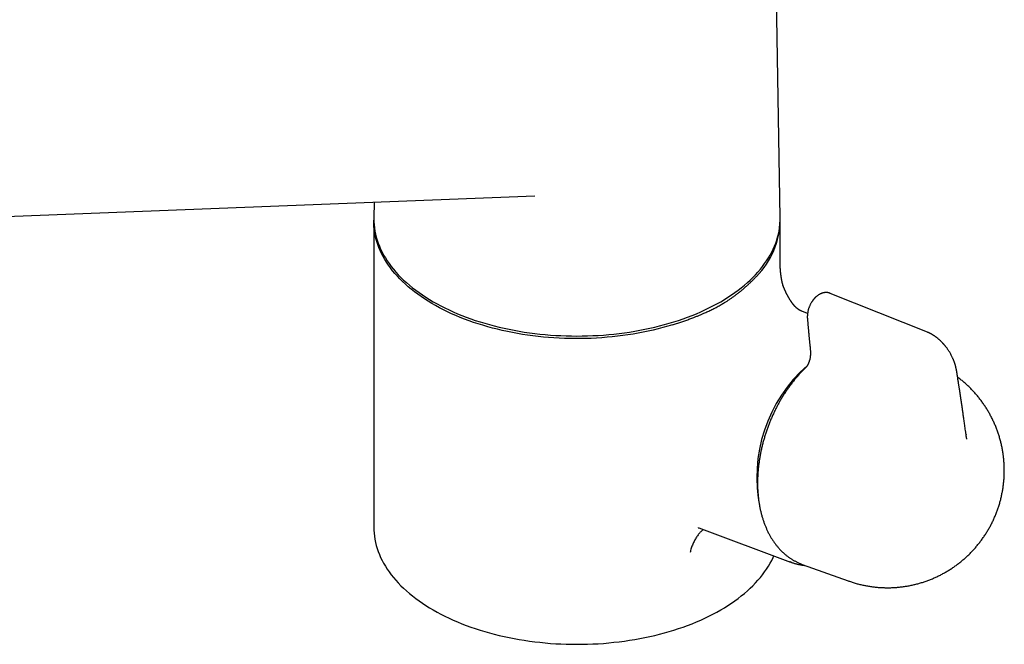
# Model space of a CAD drawing. Header units: millimetres. Extents: x 8 to 820, y 12 to 521.
# Tile 8 of 28: x 676 to 799, y 136 to 215. Entities that reach past the tile are written whole.
import ezdxf

# ---------------------------------------------------------------- set-up
doc = ezdxf.new("R2010")
doc.units = ezdxf.units.MM

msp = doc.modelspace()

# ---------------------------------------------------------------- linework, layer by layer
at = {"color": 7, "linetype": 'Continuous', "lineweight": 30}
for p, q in [((771.22, 189.73), (770.24, 251.26)), ((671.89, 189.8), (740.44, 192.46)), ((720.26, 191.68), (720.23, 189.73)), ((740.44, 192.47), (740.45, 192.47)), ((720.22, 189.27), (720.22, 150.89)), ((771.22, 184.07), (771.22, 189.27)), ((771.22, 184.08), (771.22, 184.07)), ((771.58, 181.23), (771.57, 181.25)), ((789.72, 175.34), (777.52, 180.23)), ((773.07, 178.61), (773.07, 178.61)), ((774.66, 177.72), (773.95, 177.98)), ((773.95, 177.98), (773.95, 177.98)), ((794.55, 162.5), (794.55, 162.48)), ((761.02, 150.79), (772.51, 146.5)), ((761.02, 150.79), (761.04, 150.78)), ((773.91, 146.24), (774, 146.21)), ((774, 146.21), (779.75, 144.14))]:
    msp.add_line(p, q, dxfattribs=at)
at = {"color": 7, "linetype": 'Continuous', "lineweight": 30, "flags": 128}
for points in [[(720.23, 189.73), (720.22, 189.59), (720.23, 189.21), (720.26, 188.82), (720.3, 188.44), (720.36, 188.05), (720.44, 187.67), (720.54, 187.29), (720.65, 186.91), (720.78, 186.53), (720.93, 186.16), (721.09, 185.78), (721.27, 185.41), (721.47, 185.04), (721.69, 184.68), (721.92, 184.32), (722.17, 183.96), (722.43, 183.61), (722.71, 183.26), (723, 182.91), (723.31, 182.57), (723.64, 182.23), (723.98, 181.9), (724.34, 181.58), (724.71, 181.26), (725.09, 180.94), (725.49, 180.63), (725.91, 180.33), (726.33, 180.03), (726.77, 179.74), (727.23, 179.46), (727.69, 179.18), (728.17, 178.92), (728.66, 178.65), (729.16, 178.4), (729.68, 178.15), (730.2, 177.91), (730.74, 177.68), (731.28, 177.46), (731.84, 177.25), (732.4, 177.04), (732.97, 176.84), (733.56, 176.66), (734.15, 176.48), (734.75, 176.31), (735.35, 176.15), (735.97, 175.99), (736.59, 175.85), (737.21, 175.72), (737.84, 175.59), (738.48, 175.48), (739.12, 175.37), (739.77, 175.28), (740.42, 175.19), (741.08, 175.12), (741.73, 175.05), (742.4, 175), (743.06, 174.95), (743.72, 174.92), (744.39, 174.89), (745.06, 174.88), (745.72, 174.87), (746.39, 174.88), (747.06, 174.89), (747.72, 174.92), (748.39, 174.95), (749.05, 175), (749.71, 175.05), (750.37, 175.12), (751.03, 175.19), (751.68, 175.28), (752.32, 175.37), (752.97, 175.48), (753.6, 175.59), (754.24, 175.72), (754.86, 175.85), (755.48, 175.99), (756.1, 176.15), (756.7, 176.31), (757.3, 176.48), (757.89, 176.66), (758.47, 176.84), (759.05, 177.04), (759.61, 177.25), (760.17, 177.46), (760.71, 177.68), (761.25, 177.91), (761.77, 178.15), (762.28, 178.4), (762.79, 178.65), (763.28, 178.92), (763.76, 179.18), (764.22, 179.46), (764.67, 179.74), (765.11, 180.03), (765.54, 180.33), (765.95, 180.63), (766.35, 180.94), (766.74, 181.26), (767.11, 181.58), (767.47, 181.9), (767.81, 182.23), (768.13, 182.57), (768.44, 182.91), (768.74, 183.26), (769.02, 183.61), (769.28, 183.96), (769.53, 184.32), (769.76, 184.68), (769.98, 185.04), (770.17, 185.41), (770.36, 185.78), (770.52, 186.16), (770.67, 186.53), (770.8, 186.91), (770.91, 187.29), (771.01, 187.67), (771.08, 188.05), (771.15, 188.44), (771.19, 188.82), (771.22, 189.21), (771.22, 189.59), (771.22, 189.73)], [(757.71, 176.27), (757.12, 176.1), (756.51, 175.93), (755.9, 175.77), (755.29, 175.62), (754.67, 175.48), (754.04, 175.35), (753.4, 175.23), (752.76, 175.12), (752.12, 175.02), (751.47, 174.92), (750.81, 174.84), (750.16, 174.77), (749.5, 174.71), (748.83, 174.66), (748.17, 174.61), (747.5, 174.58), (746.84, 174.56), (746.17, 174.55), (745.5, 174.55), (744.83, 174.56), (744.16, 174.57), (743.5, 174.6), (742.83, 174.64), (742.17, 174.69), (741.51, 174.75), (740.85, 174.82), (740.19, 174.9), (739.54, 174.99), (738.9, 175.08), (738.25, 175.19), (737.62, 175.31), (736.99, 175.44), (736.36, 175.57), (735.74, 175.72), (735.13, 175.88), (734.53, 176.04), (733.93, 176.22), (733.34, 176.4), (732.76, 176.59), (732.19, 176.79), (731.63, 177), (731.07, 177.22), (730.53, 177.44), (730, 177.68), (729.48, 177.92), (728.97, 178.17), (728.47, 178.43), (727.99, 178.69), (727.51, 178.96), (727.05, 179.24), (726.6, 179.53), (726.17, 179.82), (725.74, 180.12), (725.33, 180.43), (724.94, 180.74), (724.56, 181.06), (724.19, 181.38), (723.84, 181.71), (723.51, 182.04), (723.19, 182.38), (722.88, 182.72), (722.59, 183.07), (722.32, 183.42), (722.06, 183.78), (721.82, 184.14), (721.6, 184.5), (721.39, 184.87), (721.2, 185.24), (721.02, 185.61), (720.86, 185.99), (720.72, 186.37), (720.6, 186.74), (720.5, 187.13), (720.41, 187.51), (720.34, 187.89), (720.28, 188.28), (720.25, 188.66), (720.23, 189.05), (720.23, 189.43)], [(720.22, 150.89), (720.23, 150.5), (720.26, 150.12), (720.3, 149.73), (720.36, 149.35), (720.44, 148.97), (720.54, 148.59), (720.65, 148.21), (720.78, 147.83), (720.93, 147.45), (721.09, 147.08), (721.27, 146.71), (721.47, 146.34), (721.69, 145.98), (721.92, 145.61), (722.17, 145.26), (722.43, 144.9), (722.71, 144.55), (723, 144.21), (723.31, 143.87), (723.64, 143.53), (723.98, 143.2), (724.34, 142.87), (724.71, 142.55), (725.09, 142.24), (725.49, 141.93), (725.91, 141.63), (726.33, 141.33), (726.77, 141.04), (727.23, 140.76), (727.69, 140.48), (728.17, 140.21), (728.66, 139.95), (729.16, 139.7), (729.68, 139.45), (730.2, 139.21), (730.74, 138.98), (731.28, 138.76), (731.84, 138.54), (732.4, 138.34), (732.97, 138.14), (733.56, 137.95), (734.15, 137.77), (734.75, 137.6), (735.35, 137.44), (735.97, 137.29), (736.59, 137.15), (737.21, 137.01), (737.84, 136.89), (738.48, 136.77), (739.12, 136.67), (739.77, 136.58), (740.42, 136.49), (741.08, 136.42), (741.73, 136.35), (742.4, 136.29), (743.06, 136.25), (743.72, 136.21), (744.39, 136.19), (745.06, 136.17), (745.72, 136.17), (746.39, 136.17), (747.06, 136.19), (747.72, 136.21), (748.39, 136.25), (749.05, 136.29), (749.71, 136.35), (750.37, 136.42), (751.03, 136.49), (751.68, 136.58), (752.32, 136.67), (752.97, 136.77), (753.6, 136.89), (754.24, 137.01), (754.86, 137.15), (755.48, 137.29), (756.1, 137.44), (756.7, 137.6), (757.3, 137.77), (757.89, 137.95), (758.47, 138.14), (759.05, 138.34), (759.61, 138.54), (760.17, 138.76), (760.71, 138.98), (761.25, 139.21), (761.77, 139.45), (762.28, 139.7), (762.79, 139.95), (763.28, 140.21), (763.76, 140.48), (764.22, 140.76), (764.67, 141.04), (765.11, 141.33), (765.54, 141.63), (765.95, 141.93), (766.35, 142.24), (766.74, 142.55), (767.11, 142.87), (767.47, 143.2), (767.81, 143.53), (768.13, 143.87), (768.44, 144.21), (768.74, 144.55), (769.02, 144.9), (769.28, 145.26), (769.53, 145.61), (769.76, 145.98), (769.98, 146.34), (770.17, 146.71), (770.36, 147.08), (770.44, 147.27)]]:
    msp.add_lwpolyline(points, dxfattribs=at)
at = {"color": 7, "linetype": 'Continuous', "lineweight": 30}
for centre, radius, start, end in [((761.07, 189.55), 10.15, 314.9464, 359.3844), ((787.01, 157.14), 18.72, 131.3445, 191.8374)]:
    msp.add_arc(centre, radius, start, end, dxfattribs=at)
for points, knots in [([(771.56, 181.33), (771.56, 181.33), (771.56, 181.33), (771.56, 181.34), (771.55, 181.36), (771.55, 181.37), (771.54, 181.39), (771.54, 181.41), (771.53, 181.43), (771.53, 181.45), (771.52, 181.47), (771.52, 181.49), (771.51, 181.51), (771.51, 181.53), (771.5, 181.56), (771.49, 181.58), (771.49, 181.61), (771.48, 181.65), (771.47, 181.68), (771.47, 181.71), (771.46, 181.74), (771.45, 181.77), (771.45, 181.8), (771.44, 181.83), (771.44, 181.86), (771.43, 181.88), (771.43, 181.91), (771.42, 181.93), (771.42, 181.96), (771.41, 181.98), (771.41, 182.01), (771.4, 182.04), (771.4, 182.07), (771.39, 182.11), (771.38, 182.15), (771.38, 182.18), (771.37, 182.22), (771.37, 182.26), (771.36, 182.3), (771.35, 182.34), (771.35, 182.38), (771.34, 182.43), (771.33, 182.48), (771.33, 182.53), (771.32, 182.58), (771.31, 182.63), (771.31, 182.68), (771.3, 182.73), (771.3, 182.77), (771.29, 182.83), (771.28, 182.89), (771.28, 182.94), (771.27, 183), (771.27, 183.06), (771.26, 183.12), (771.26, 183.17), (771.26, 183.2), (771.25, 183.22), (771.25, 183.24), (771.25, 183.27), (771.25, 183.32), (771.24, 183.38), (771.24, 183.46), (771.24, 183.55), (771.23, 183.64), (771.23, 183.73), (771.23, 183.84), (771.22, 183.95), (771.22, 184.03), (771.22, 184.08)], [0, 0, 0, 0, 0.003278, 0.008292, 0.018448, 0.032594, 0.042128, 0.050297, 0.060833, 0.074651, 0.08377, 0.092536, 0.102987, 0.114418, 0.123729, 0.135921, 0.152159, 0.163897, 0.178735, 0.194749, 0.207369, 0.216781, 0.229657, 0.242083, 0.252202, 0.261949, 0.27254, 0.282289, 0.291557, 0.3007, 0.310128, 0.322033, 0.336859, 0.351044, 0.361727, 0.37746, 0.392566, 0.404006, 0.416896, 0.432969, 0.450395, 0.465174, 0.48499, 0.502883, 0.517432, 0.536742, 0.554865, 0.566883, 0.582089, 0.601922, 0.622577, 0.642693, 0.661891, 0.683797, 0.702914, 0.718407, 0.725601, 0.731364, 0.737315, 0.746724, 0.761751, 0.781423, 0.805781, 0.834877, 0.861607, 0.891443, 0.924425, 0.960595, 1, 1, 1, 1]), ([(763.82, 178.82), (763.89, 178.86), (764.03, 178.94), (764.28, 179.09), (764.56, 179.27), (764.88, 179.48), (765.19, 179.69), (765.49, 179.91), (765.8, 180.14), (766.12, 180.39), (766.45, 180.66), (766.77, 180.94), (767.09, 181.21), (767.39, 181.49), (767.68, 181.78), (767.97, 182.07), (768.15, 182.26), (768.24, 182.36)], [0, 0, 0, 0, 0.039479, 0.078958, 0.142219, 0.205499, 0.268792, 0.332084, 0.395355, 0.470685, 0.546029, 0.621373, 0.696702, 0.772518, 0.84835, 0.924182, 1, 1, 1, 1]), ([(771.6, 181.18), (771.6, 181.18), (771.6, 181.19), (771.59, 181.2), (771.59, 181.21), (771.58, 181.23), (771.58, 181.25), (771.57, 181.27), (771.57, 181.28), (771.57, 181.29), (771.56, 181.3), (771.56, 181.31), (771.56, 181.32), (771.56, 181.33)], [0, 0, 0, 0, 0.113152, 0.217847, 0.326394, 0.434664, 0.566068, 0.683933, 0.784687, 0.821363, 0.858403, 0.914313, 1, 1, 1, 1]), ([(773.07, 178.61), (773.07, 178.61), (773.07, 178.61), (773.07, 178.61), (773.06, 178.62), (773.06, 178.62), (773.06, 178.62), (773.06, 178.62), (773.06, 178.62), (773.06, 178.62), (773.05, 178.63), (773.05, 178.63), (773.05, 178.63), (773.05, 178.63), (773.04, 178.64), (773.04, 178.64), (773.03, 178.65), (773.03, 178.65), (773.03, 178.66), (773.02, 178.66), (773.02, 178.67), (773.01, 178.67), (773.01, 178.68), (773, 178.68), (772.99, 178.69), (772.99, 178.7), (772.98, 178.7), (772.98, 178.71), (772.97, 178.72), (772.97, 178.73), (772.96, 178.73), (772.95, 178.74), (772.94, 178.76), (772.92, 178.77), (772.91, 178.79), (772.89, 178.81), (772.88, 178.83), (772.87, 178.84), (772.86, 178.85), (772.86, 178.86), (772.85, 178.87), (772.84, 178.88), (772.83, 178.89), (772.82, 178.91), (772.81, 178.92), (772.79, 178.95), (772.77, 178.98), (772.75, 179), (772.72, 179.04), (772.7, 179.07), (772.68, 179.1), (772.66, 179.12), (772.65, 179.14), (772.64, 179.15), (772.63, 179.17), (772.62, 179.18), (772.61, 179.2), (772.6, 179.22), (772.58, 179.24), (772.57, 179.26), (772.56, 179.28), (772.54, 179.31), (772.51, 179.35), (772.48, 179.4), (772.44, 179.46), (772.41, 179.51), (772.38, 179.57), (772.34, 179.63), (772.3, 179.69), (772.27, 179.75), (772.24, 179.8), (772.21, 179.85), (772.18, 179.9), (772.16, 179.95), (772.13, 180), (772.11, 180.04), (772.09, 180.08), (772.08, 180.1), (772.07, 180.13), (772.05, 180.16), (772.04, 180.19), (772.02, 180.21), (772.01, 180.24), (772, 180.26), (771.99, 180.28), (771.98, 180.31), (771.96, 180.34), (771.94, 180.38), (771.92, 180.42), (771.9, 180.48), (771.87, 180.53), (771.85, 180.59), (771.82, 180.64), (771.8, 180.7), (771.77, 180.76), (771.75, 180.82), (771.72, 180.87), (771.7, 180.92), (771.68, 180.97), (771.66, 181.02), (771.64, 181.08), (771.62, 181.14), (771.59, 181.2), (771.58, 181.24), (771.57, 181.25)], [0, 0, 0, 0, 0.008714, 0.016061, 0.022045, 0.027742, 0.031602, 0.035245, 0.038836, 0.042366, 0.045803, 0.049145, 0.055376, 0.061773, 0.069047, 0.078379, 0.088337, 0.097846, 0.105246, 0.11183, 0.118028, 0.124129, 0.131232, 0.140367, 0.149099, 0.156691, 0.163085, 0.168973, 0.175001, 0.183147, 0.192176, 0.199218, 0.209688, 0.224013, 0.238041, 0.249067, 0.263888, 0.270226, 0.275251, 0.280838, 0.28875, 0.296279, 0.302128, 0.307482, 0.313671, 0.332827, 0.344989, 0.358402, 0.371914, 0.389131, 0.401964, 0.408427, 0.415972, 0.423176, 0.42814, 0.432644, 0.439414, 0.447184, 0.455765, 0.463086, 0.470287, 0.478084, 0.496093, 0.51532, 0.533582, 0.54974, 0.568673, 0.588511, 0.606938, 0.623107, 0.63892, 0.653421, 0.668627, 0.681194, 0.695474, 0.708115, 0.714431, 0.722263, 0.729921, 0.736712, 0.743708, 0.75156, 0.7586, 0.764227, 0.76938, 0.775428, 0.782076, 0.792635, 0.803774, 0.818423, 0.832209, 0.844364, 0.859399, 0.873134, 0.887279, 0.900604, 0.91256, 0.923508, 0.934551, 0.947575, 0.9599, 0.974026, 0.989932, 1, 1, 1, 1]), ([(777.52, 180.23), (777.51, 180.24), (777.48, 180.25), (777.43, 180.26), (777.38, 180.28), (777.33, 180.29), (777.28, 180.3), (777.23, 180.31), (777.19, 180.32), (777.15, 180.32), (777.1, 180.33), (777.06, 180.33), (776.99, 180.33), (776.9, 180.33), (776.79, 180.32), (776.69, 180.3), (776.59, 180.28), (776.5, 180.25), (776.4, 180.22), (776.31, 180.18), (776.21, 180.13), (776.11, 180.07), (776, 180.01), (775.91, 179.94), (775.82, 179.87), (775.74, 179.81), (775.67, 179.74), (775.6, 179.67), (775.54, 179.61), (775.49, 179.56), (775.45, 179.51), (775.42, 179.47), (775.4, 179.44), (775.38, 179.42), (775.36, 179.39), (775.33, 179.36), (775.3, 179.31), (775.26, 179.26), (775.22, 179.2), (775.17, 179.12), (775.11, 179.02), (775.05, 178.92), (774.99, 178.8), (774.93, 178.67), (774.87, 178.53), (774.82, 178.4), (774.78, 178.26), (774.74, 178.13), (774.72, 178.01), (774.69, 177.9), (774.68, 177.8), (774.66, 177.72), (774.65, 177.65), (774.65, 177.59), (774.64, 177.53), (774.64, 177.49), (774.64, 177.44), (774.63, 177.39), (774.63, 177.32), (774.63, 177.24), (774.63, 177.15), (774.64, 177.09), (774.64, 177.05)], [0, 0, 0, 0, 0.008967, 0.019309, 0.031143, 0.044606, 0.0577, 0.069495, 0.079995, 0.089209, 0.100038, 0.110182, 0.12278, 0.148174, 0.171266, 0.195773, 0.216401, 0.240998, 0.259808, 0.281394, 0.305493, 0.331347, 0.35708, 0.382163, 0.40316, 0.423706, 0.443808, 0.462962, 0.479798, 0.494257, 0.506351, 0.515002, 0.521857, 0.527229, 0.533787, 0.542147, 0.552307, 0.564134, 0.577058, 0.595893, 0.616564, 0.639076, 0.663441, 0.689656, 0.71771, 0.74323, 0.769568, 0.794241, 0.81694, 0.837664, 0.856409, 0.873174, 0.886218, 0.897744, 0.907752, 0.916382, 0.923793, 0.933804, 0.94642, 0.961651, 0.979506, 1, 1, 1, 1]), ([(757.71, 176.27), (757.8, 176.3), (757.97, 176.36), (758.32, 176.47), (758.76, 176.61), (759.27, 176.79), (759.78, 176.97), (760.24, 177.15), (760.66, 177.31), (761.03, 177.46), (761.39, 177.62), (761.81, 177.8), (762.18, 177.97), (762.51, 178.13), (762.77, 178.26), (763.04, 178.39), (763.31, 178.53), (763.57, 178.68), (763.74, 178.77), (763.82, 178.82)], [0, 0, 0, 0, 0.039624, 0.079253, 0.158523, 0.237792, 0.317203, 0.396613, 0.456663, 0.516713, 0.576824, 0.636934, 0.722734, 0.765662, 0.80859, 0.857741, 0.906906, 0.953444, 1, 1, 1, 1]), ([(773.95, 177.98), (773.95, 177.98), (773.94, 177.99), (773.93, 177.99), (773.92, 178), (773.91, 178), (773.9, 178), (773.9, 178), (773.89, 178.01), (773.88, 178.01), (773.87, 178.02), (773.85, 178.02), (773.83, 178.03), (773.8, 178.04), (773.79, 178.05), (773.78, 178.06), (773.77, 178.06), (773.76, 178.06), (773.75, 178.07), (773.74, 178.07), (773.73, 178.08), (773.73, 178.08), (773.72, 178.09), (773.71, 178.09), (773.71, 178.09), (773.7, 178.1), (773.7, 178.1), (773.69, 178.1), (773.69, 178.1), (773.69, 178.1), (773.68, 178.11), (773.67, 178.11), (773.67, 178.12), (773.66, 178.12), (773.66, 178.12), (773.65, 178.12), (773.65, 178.13), (773.64, 178.13), (773.63, 178.14), (773.63, 178.14), (773.62, 178.15), (773.61, 178.15), (773.61, 178.15), (773.6, 178.16), (773.6, 178.16), (773.59, 178.17), (773.58, 178.17), (773.57, 178.18), (773.56, 178.19), (773.55, 178.19), (773.55, 178.19), (773.54, 178.2), (773.53, 178.2), (773.53, 178.21), (773.52, 178.22), (773.51, 178.22), (773.5, 178.23), (773.49, 178.23), (773.49, 178.24), (773.48, 178.24), (773.48, 178.24), (773.47, 178.25), (773.45, 178.26), (773.44, 178.28), (773.42, 178.29), (773.4, 178.3), (773.38, 178.32), (773.37, 178.33), (773.34, 178.35), (773.32, 178.37), (773.3, 178.39), (773.27, 178.41), (773.25, 178.44), (773.22, 178.46), (773.2, 178.48), (773.19, 178.49), (773.17, 178.51), (773.16, 178.53), (773.14, 178.54), (773.13, 178.55), (773.12, 178.56), (773.11, 178.57), (773.1, 178.58), (773.1, 178.58), (773.09, 178.59), (773.09, 178.59), (773.08, 178.6), (773.08, 178.6), (773.07, 178.61), (773.07, 178.61)], [0, 0, 0, 0, 0.015157, 0.027375, 0.036662, 0.043287, 0.049592, 0.056124, 0.062894, 0.076337, 0.091004, 0.105499, 0.143199, 0.180339, 0.197013, 0.214854, 0.229551, 0.240543, 0.254864, 0.27574, 0.290413, 0.303836, 0.315317, 0.328013, 0.339905, 0.348413, 0.353878, 0.359363, 0.364988, 0.37254, 0.384709, 0.396887, 0.407298, 0.415687, 0.422658, 0.429516, 0.436786, 0.447138, 0.460101, 0.472386, 0.482751, 0.490629, 0.49903, 0.507563, 0.517624, 0.529606, 0.545252, 0.560263, 0.573183, 0.583744, 0.591235, 0.598475, 0.607451, 0.618577, 0.629347, 0.640082, 0.650704, 0.659998, 0.667546, 0.673345, 0.678804, 0.686405, 0.708027, 0.727116, 0.741765, 0.757816, 0.774272, 0.790348, 0.808681, 0.828771, 0.847921, 0.862518, 0.878935, 0.899249, 0.913857, 0.92566, 0.933177, 0.941679, 0.947181, 0.951261, 0.954672, 0.957562, 0.960054, 0.961811, 0.96403, 0.96679, 0.975625, 0.986415, 1, 1, 1, 1]), ([(774.64, 177.05), (774.65, 176.98), (774.66, 176.84), (774.68, 176.64), (774.69, 176.45), (774.71, 176.28), (774.72, 176.12), (774.73, 175.97), (774.75, 175.83), (774.76, 175.71), (774.77, 175.61), (774.77, 175.51), (774.78, 175.43), (774.79, 175.35), (774.8, 175.26), (774.81, 175.17), (774.82, 175.05), (774.83, 174.93), (774.84, 174.79), (774.86, 174.64), (774.87, 174.48), (774.89, 174.3), (774.91, 174.1), (774.93, 173.88), (774.96, 173.64), (774.98, 173.39), (775, 173.22), (775.01, 173.13)], [0, 0, 0, 0, 0.053982, 0.104801, 0.152459, 0.196955, 0.23829, 0.276464, 0.311477, 0.340796, 0.367459, 0.391467, 0.41282, 0.431867, 0.452501, 0.478053, 0.506779, 0.538677, 0.57375, 0.611996, 0.653415, 0.698008, 0.750726, 0.807284, 0.867682, 0.931921, 1, 1, 1, 1]), ([(793.35, 170.58), (793.35, 170.61), (793.34, 170.65), (793.33, 170.72), (793.31, 170.78), (793.3, 170.83), (793.3, 170.87), (793.29, 170.9), (793.28, 170.94), (793.27, 170.99), (793.25, 171.05), (793.23, 171.12), (793.21, 171.2), (793.19, 171.29), (793.16, 171.38), (793.13, 171.46), (793.1, 171.56), (793.06, 171.67), (793.01, 171.8), (792.96, 171.91), (792.91, 172.03), (792.85, 172.17), (792.78, 172.32), (792.69, 172.49), (792.6, 172.67), (792.5, 172.83), (792.4, 172.98), (792.32, 173.11), (792.24, 173.22), (792.17, 173.33), (792.1, 173.43), (792.03, 173.51), (791.98, 173.58), (791.94, 173.63), (791.89, 173.69), (791.84, 173.75), (791.8, 173.8), (791.76, 173.85), (791.72, 173.88), (791.7, 173.91), (791.67, 173.94), (791.64, 173.97), (791.61, 174.01), (791.56, 174.05), (791.51, 174.11), (791.44, 174.18), (791.37, 174.25), (791.3, 174.32), (791.22, 174.39), (791.15, 174.45), (791.07, 174.51), (791.01, 174.57), (790.95, 174.62), (790.89, 174.66), (790.84, 174.7), (790.78, 174.74), (790.72, 174.79), (790.66, 174.83), (790.61, 174.87), (790.56, 174.9), (790.52, 174.92), (790.49, 174.95), (790.44, 174.97), (790.4, 175), (790.36, 175.03), (790.3, 175.06), (790.24, 175.09), (790.18, 175.13), (790.11, 175.16), (790.05, 175.19), (790, 175.22), (789.97, 175.23), (789.94, 175.25), (789.89, 175.27), (789.85, 175.29), (789.79, 175.32), (789.74, 175.33), (789.72, 175.34)], [0, 0, 0, 0, 0.010838, 0.02349, 0.033837, 0.041904, 0.047827, 0.053026, 0.057908, 0.066879, 0.077603, 0.088838, 0.101739, 0.116768, 0.13243, 0.147132, 0.160884, 0.183198, 0.203947, 0.223595, 0.243106, 0.264678, 0.293356, 0.323303, 0.354626, 0.385833, 0.415303, 0.437248, 0.458131, 0.477956, 0.496848, 0.516535, 0.52708, 0.537981, 0.549237, 0.560852, 0.572497, 0.582496, 0.590618, 0.596411, 0.601392, 0.607938, 0.616222, 0.626251, 0.637944, 0.654197, 0.670509, 0.68688, 0.703314, 0.719811, 0.735475, 0.749363, 0.761468, 0.773253, 0.784341, 0.795692, 0.808451, 0.822118, 0.830878, 0.840319, 0.848305, 0.85492, 0.862827, 0.871986, 0.880142, 0.890055, 0.902797, 0.915271, 0.926817, 0.941196, 0.947981, 0.953752, 0.960184, 0.967407, 0.976185, 0.987041, 1, 1, 1, 1]), ([(775.01, 173.13), (775.01, 173.09), (775.02, 173.02), (775.03, 172.92), (775.03, 172.84), (775.03, 172.78), (775.03, 172.73), (775.03, 172.7), (775.03, 172.67), (775.03, 172.65), (775.03, 172.62), (775.03, 172.6), (775.02, 172.55), (775.02, 172.48), (775.01, 172.37), (775, 172.27), (774.98, 172.15), (774.96, 172.03), (774.93, 171.91), (774.9, 171.8), (774.87, 171.7), (774.83, 171.59), (774.79, 171.49), (774.75, 171.39), (774.7, 171.3), (774.66, 171.22), (774.62, 171.15), (774.58, 171.1), (774.56, 171.06), (774.54, 171.03), (774.51, 171), (774.47, 170.95), (774.42, 170.9), (774.39, 170.87), (774.38, 170.85)], [0, 0, 0, 0, 0.050025, 0.093176, 0.129386, 0.153967, 0.173824, 0.188961, 0.199466, 0.208759, 0.218656, 0.229157, 0.240258, 0.278878, 0.322502, 0.365514, 0.41224, 0.462094, 0.512273, 0.555593, 0.598787, 0.641861, 0.684845, 0.727788, 0.76869, 0.805198, 0.837407, 0.865373, 0.877776, 0.892528, 0.912724, 0.93843, 0.969765, 1, 1, 1, 1]), ([(774.38, 170.85), (774.35, 170.82), (774.27, 170.74), (774.13, 170.61), (773.97, 170.44), (773.82, 170.28), (773.66, 170.11), (773.51, 169.94), (773.35, 169.76), (773.2, 169.59), (773.05, 169.41), (772.91, 169.22), (772.76, 169.04), (772.62, 168.85), (772.47, 168.66), (772.33, 168.47), (772.2, 168.28), (772.06, 168.08), (771.92, 167.88), (771.79, 167.68), (771.66, 167.47), (771.53, 167.27), (771.41, 167.06), (771.28, 166.85), (771.16, 166.64), (771.04, 166.43), (770.93, 166.21), (770.81, 165.99), (770.7, 165.78), (770.59, 165.56), (770.48, 165.33), (770.37, 165.11), (770.27, 164.89), (770.17, 164.66), (770.07, 164.43), (769.98, 164.2), (769.88, 163.97), (769.79, 163.74), (769.71, 163.51), (769.62, 163.28), (769.54, 163.04), (769.46, 162.81), (769.38, 162.57), (769.31, 162.34), (769.24, 162.1), (769.17, 161.86), (769.1, 161.63), (769.04, 161.39), (768.98, 161.15), (768.92, 160.91), (768.87, 160.67), (768.82, 160.43), (768.77, 160.19), (768.72, 159.95), (768.68, 159.71), (768.64, 159.47), (768.6, 159.24), (768.57, 159), (768.54, 158.76), (768.51, 158.52), (768.48, 158.28), (768.46, 158.04), (768.44, 157.81), (768.42, 157.57), (768.41, 157.33), (768.4, 157.1), (768.39, 156.87), (768.39, 156.63), (768.39, 156.4), (768.39, 156.17), (768.4, 155.94), (768.4, 155.71), (768.41, 155.48), (768.43, 155.25), (768.45, 155.03), (768.47, 154.81), (768.49, 154.58), (768.51, 154.36), (768.54, 154.14), (768.58, 153.93), (768.61, 153.71), (768.65, 153.5), (768.69, 153.28), (768.73, 153.07), (768.78, 152.86), (768.83, 152.66), (768.88, 152.45), (768.94, 152.25), (769, 152.05), (769.06, 151.85), (769.12, 151.66), (769.19, 151.46), (769.26, 151.27), (769.33, 151.09), (769.41, 150.9), (769.49, 150.72), (769.57, 150.54), (769.65, 150.36), (769.74, 150.18), (769.83, 150.01), (769.92, 149.84), (770.02, 149.68), (770.11, 149.51), (770.21, 149.35), (770.32, 149.19), (770.42, 149.04), (770.53, 148.89), (770.64, 148.74), (770.75, 148.6), (770.87, 148.46), (770.98, 148.32), (771.1, 148.18), (771.22, 148.05), (771.35, 147.92), (771.47, 147.8), (771.6, 147.68), (771.73, 147.56), (771.86, 147.45), (772, 147.34), (772.13, 147.23), (772.27, 147.13), (772.41, 147.03), (772.55, 146.93), (772.7, 146.84), (772.84, 146.75), (772.99, 146.67), (773.14, 146.59), (773.29, 146.51), (773.44, 146.44), (773.6, 146.37), (773.75, 146.3), (773.85, 146.26), (773.9, 146.25)], [0, 0, 0, 0, 0.004097, 0.011843, 0.019589, 0.027335, 0.03508, 0.042825, 0.05057, 0.058314, 0.066058, 0.073802, 0.081546, 0.089289, 0.097031, 0.104773, 0.112515, 0.120257, 0.127998, 0.135739, 0.143479, 0.151219, 0.158959, 0.166699, 0.174438, 0.182177, 0.189916, 0.197654, 0.205392, 0.21313, 0.220868, 0.228606, 0.236343, 0.244081, 0.251818, 0.259556, 0.267293, 0.27503, 0.282767, 0.290504, 0.298241, 0.305979, 0.313716, 0.321453, 0.329191, 0.336929, 0.344666, 0.352404, 0.360142, 0.367881, 0.375619, 0.383358, 0.391097, 0.398837, 0.406577, 0.414317, 0.422057, 0.429798, 0.437539, 0.44528, 0.453022, 0.460765, 0.468507, 0.47625, 0.483994, 0.491738, 0.499482, 0.507227, 0.514972, 0.522718, 0.530464, 0.53821, 0.545957, 0.553704, 0.561451, 0.569199, 0.576947, 0.584695, 0.592443, 0.600192, 0.60794, 0.615689, 0.623437, 0.631185, 0.638933, 0.64668, 0.654427, 0.662174, 0.66992, 0.677665, 0.685409, 0.693152, 0.700894, 0.708634, 0.716373, 0.72411, 0.731845, 0.739578, 0.747309, 0.755037, 0.762763, 0.770486, 0.778205, 0.785922, 0.793635, 0.801344, 0.809049, 0.816751, 0.824448, 0.832141, 0.839829, 0.847513, 0.855192, 0.862866, 0.870535, 0.8782, 0.88586, 0.893515, 0.901165, 0.908811, 0.916452, 0.924089, 0.931722, 0.939351, 0.946976, 0.954598, 0.962218, 0.969834, 0.977449, 0.985062, 0.992673, 1, 1, 1, 1]), ([(794.55, 162.5), (794.55, 162.55), (794.52, 162.71), (794.48, 163), (794.44, 163.35), (794.39, 163.68), (794.35, 163.99), (794.3, 164.28), (794.27, 164.56), (794.23, 164.82), (794.19, 165.08), (794.16, 165.32), (794.12, 165.56), (794.09, 165.77), (794.06, 165.98), (794.03, 166.17), (794.01, 166.34), (793.99, 166.49), (793.97, 166.63), (793.95, 166.75), (793.93, 166.86), (793.92, 166.95), (793.9, 167.03), (793.89, 167.1), (793.89, 167.15), (793.88, 167.2), (793.87, 167.24), (793.87, 167.27), (793.86, 167.3), (793.86, 167.32), (793.86, 167.34), (793.86, 167.36), (793.85, 167.39), (793.85, 167.43), (793.84, 167.48), (793.83, 167.55), (793.82, 167.63), (793.8, 167.72), (793.79, 167.82), (793.77, 167.94), (793.75, 168.07), (793.73, 168.21), (793.7, 168.36), (793.68, 168.53), (793.65, 168.7), (793.62, 168.89), (793.59, 169.09), (793.56, 169.31), (793.52, 169.54), (793.48, 169.77), (793.44, 170.02), (793.4, 170.29), (793.37, 170.47), (793.36, 170.56)], [0, 0, 0, 0, 0.016044, 0.061232, 0.104556, 0.146015, 0.183398, 0.219122, 0.253189, 0.285597, 0.316346, 0.347147, 0.376081, 0.40315, 0.428353, 0.451691, 0.473163, 0.491699, 0.508577, 0.523796, 0.537358, 0.549262, 0.559006, 0.567263, 0.574034, 0.579437, 0.584374, 0.589035, 0.591699, 0.594264, 0.596728, 0.599112, 0.602122, 0.607282, 0.613994, 0.622258, 0.632074, 0.643442, 0.656361, 0.670832, 0.686854, 0.704427, 0.723551, 0.744226, 0.766451, 0.790225, 0.815549, 0.842422, 0.870844, 0.900813, 0.932329, 0.965392, 1, 1, 1, 1]), ([(779.75, 144.14), (779.81, 144.12), (779.95, 144.07), (780.16, 144), (780.4, 143.92), (780.63, 143.85), (780.87, 143.78), (781.11, 143.72), (781.35, 143.66), (781.59, 143.61), (781.83, 143.56), (782.07, 143.51), (782.31, 143.47), (782.55, 143.43), (782.79, 143.4), (783.04, 143.37), (783.28, 143.34), (783.53, 143.32), (783.77, 143.3), (784.02, 143.29), (784.26, 143.28), (784.5, 143.28), (784.75, 143.27), (784.99, 143.28), (785.24, 143.28), (785.48, 143.3), (785.73, 143.31), (785.97, 143.33), (786.21, 143.35), (786.46, 143.38), (786.7, 143.41), (786.94, 143.45), (787.18, 143.49), (787.42, 143.53), (787.66, 143.58), (787.9, 143.63), (788.14, 143.69), (788.37, 143.75), (788.61, 143.81), (788.84, 143.88), (789.08, 143.95), (789.31, 144.02), (789.54, 144.1), (789.77, 144.19), (790, 144.27), (790.22, 144.36), (790.45, 144.46), (790.67, 144.55), (790.89, 144.66), (791.11, 144.76), (791.33, 144.87), (791.55, 144.98), (791.76, 145.1), (791.97, 145.22), (792.18, 145.34), (792.39, 145.47), (792.6, 145.6), (792.8, 145.73), (793, 145.87), (793.2, 146.01), (793.4, 146.15), (793.59, 146.3), (793.79, 146.45), (793.98, 146.6), (794.16, 146.76), (794.35, 146.92), (794.53, 147.08), (794.71, 147.25), (794.88, 147.42), (795.06, 147.59), (795.23, 147.76), (795.4, 147.94), (795.56, 148.12), (795.72, 148.3), (795.88, 148.49), (796.04, 148.68), (796.19, 148.87), (796.34, 149.06), (796.49, 149.26), (796.63, 149.46), (796.77, 149.66), (796.91, 149.86), (797.04, 150.07), (797.17, 150.28), (797.3, 150.49), (797.42, 150.7), (797.54, 150.91), (797.66, 151.13), (797.77, 151.35), (797.88, 151.57), (797.99, 151.79), (798.09, 152.02), (798.19, 152.25), (798.28, 152.48), (798.37, 152.71), (798.46, 152.94), (798.54, 153.17), (798.62, 153.41), (798.7, 153.64), (798.77, 153.88), (798.84, 154.12), (798.9, 154.36), (798.96, 154.6), (799.01, 154.85), (799.06, 155.09), (799.11, 155.33), (799.15, 155.58), (799.19, 155.83), (799.23, 156.07), (799.26, 156.32), (799.28, 156.57), (799.31, 156.82), (799.32, 157.07), (799.34, 157.32), (799.35, 157.57), (799.35, 157.82), (799.35, 158.07), (799.35, 158.32), (799.34, 158.57), (799.33, 158.82), (799.31, 159.07), (799.29, 159.32), (799.27, 159.57), (799.24, 159.81), (799.21, 160.04), (799.18, 160.26), (799.14, 160.5), (799.09, 160.75), (799.04, 161), (798.99, 161.24), (798.93, 161.49), (798.87, 161.73), (798.8, 161.97), (798.73, 162.21), (798.66, 162.45), (798.58, 162.69), (798.5, 162.92), (798.41, 163.16), (798.32, 163.39), (798.23, 163.62), (798.13, 163.85), (798.03, 164.08), (797.92, 164.31), (797.81, 164.53), (797.7, 164.76), (797.58, 164.98), (797.46, 165.19), (797.34, 165.41), (797.21, 165.62), (797.08, 165.84), (796.94, 166.05), (796.8, 166.25), (796.66, 166.46), (796.52, 166.66), (796.37, 166.86), (796.21, 167.06), (796.06, 167.25), (795.9, 167.44), (795.74, 167.63), (795.57, 167.82), (795.4, 168), (795.23, 168.18), (795.06, 168.36), (794.88, 168.53), (794.7, 168.7), (794.52, 168.87), (794.33, 169.03), (794.14, 169.19), (793.95, 169.35), (793.76, 169.51), (793.6, 169.62), (793.52, 169.69), (793.49, 169.71)], [0, 0, 0, 0, 0.004554, 0.010458, 0.016361, 0.022261, 0.02816, 0.034057, 0.039952, 0.045846, 0.051738, 0.057628, 0.063516, 0.069402, 0.075287, 0.08117, 0.087052, 0.092931, 0.098809, 0.104686, 0.110561, 0.116434, 0.122306, 0.128176, 0.134045, 0.139912, 0.145778, 0.151642, 0.157505, 0.163367, 0.169227, 0.175086, 0.180943, 0.186799, 0.192655, 0.198508, 0.204361, 0.210213, 0.216063, 0.221913, 0.227762, 0.233609, 0.239456, 0.245302, 0.251148, 0.256992, 0.262836, 0.26868, 0.274523, 0.280365, 0.286207, 0.292049, 0.297891, 0.303733, 0.309575, 0.315417, 0.321259, 0.327101, 0.332944, 0.338787, 0.344631, 0.350475, 0.356321, 0.362167, 0.368014, 0.373863, 0.379713, 0.385565, 0.391418, 0.397273, 0.403129, 0.408988, 0.414849, 0.420712, 0.426578, 0.432446, 0.438317, 0.444191, 0.450068, 0.455948, 0.461831, 0.467717, 0.473607, 0.479501, 0.485398, 0.491299, 0.497204, 0.503112, 0.509025, 0.514942, 0.520862, 0.526787, 0.532716, 0.538649, 0.544586, 0.550528, 0.556473, 0.562422, 0.568375, 0.574333, 0.580293, 0.586258, 0.592226, 0.598198, 0.604173, 0.610151, 0.616132, 0.622117, 0.628104, 0.634093, 0.640085, 0.64608, 0.652076, 0.658075, 0.664075, 0.670076, 0.67608, 0.682084, 0.68809, 0.694096, 0.700103, 0.706111, 0.712119, 0.718128, 0.723299, 0.72879, 0.734795, 0.740804, 0.746812, 0.75282, 0.758827, 0.764833, 0.770839, 0.776844, 0.782848, 0.788851, 0.794853, 0.800853, 0.806853, 0.812851, 0.818847, 0.824843, 0.830836, 0.836829, 0.842819, 0.848808, 0.854796, 0.860781, 0.866765, 0.872747, 0.878728, 0.884706, 0.890683, 0.896658, 0.902631, 0.908602, 0.914571, 0.920539, 0.926504, 0.932467, 0.938429, 0.944389, 0.950346, 0.956302, 0.962255, 0.968207, 0.974157, 0.980105, 0.98605, 0.991994, 0.997936, 1, 1, 1, 1]), ([(794.65, 161.91), (794.65, 161.91), (794.66, 161.91), (794.65, 161.91), (794.65, 161.91), (794.65, 161.92), (794.65, 161.93), (794.65, 161.94), (794.65, 161.95), (794.64, 161.97), (794.64, 161.99), (794.63, 162.01), (794.63, 162.03), (794.62, 162.06), (794.62, 162.09), (794.61, 162.12), (794.61, 162.15), (794.6, 162.18), (794.59, 162.22), (794.59, 162.26), (794.58, 162.3), (794.57, 162.33), (794.57, 162.37), (794.57, 162.38), (794.56, 162.41), (794.56, 162.45), (794.55, 162.47), (794.55, 162.49)], [0, 0, 0, 0, 0.007602, 0.032255, 0.059456, 0.088572, 0.107305, 0.122155, 0.160481, 0.200016, 0.24111, 0.280757, 0.32371, 0.363674, 0.408216, 0.459402, 0.500079, 0.54561, 0.610563, 0.673376, 0.739269, 0.801695, 0.839676, 0.87286, 0.906804, 0.947183, 1, 1, 1, 1]), ([(760.93, 150.82), (760.93, 150.82), (760.93, 150.82), (760.93, 150.82), (760.94, 150.82), (760.94, 150.82), (760.94, 150.82), (760.94, 150.82), (760.94, 150.82), (760.94, 150.81), (760.94, 150.81), (760.94, 150.81), (760.95, 150.81), (760.95, 150.81), (760.95, 150.81), (760.95, 150.81), (760.96, 150.81), (760.96, 150.81), (760.96, 150.81), (760.97, 150.81), (760.97, 150.81), (760.97, 150.81), (760.98, 150.8), (760.98, 150.8), (760.99, 150.8), (760.99, 150.8), (760.99, 150.8), (761, 150.8), (761, 150.8), (761, 150.8), (761, 150.79), (761.01, 150.79), (761.02, 150.79), (761.03, 150.79), (761.03, 150.78), (761.03, 150.78)], [0, 0, 0, 0, 0.02439, 0.056624, 0.091231, 0.126038, 0.158377, 0.185208, 0.211854, 0.23871, 0.268861, 0.30882, 0.353623, 0.389493, 0.41884, 0.446157, 0.476076, 0.514346, 0.555707, 0.594833, 0.628841, 0.656705, 0.686842, 0.722575, 0.762143, 0.803553, 0.830678, 0.852576, 0.873487, 0.896592, 0.912392, 0.932847, 0.959582, 0.992663, 1, 1, 1, 1]), ([(761.59, 150.57), (761.54, 150.53), (761.44, 150.45), (761.28, 150.31), (761.13, 150.16), (760.99, 149.99), (760.85, 149.81), (760.72, 149.62), (760.59, 149.41), (760.47, 149.19), (760.36, 148.97), (760.26, 148.73), (760.16, 148.48), (760.07, 148.23), (759.99, 147.96), (759.94, 147.78), (759.92, 147.69)], [0, 0, 0, 0, 0.069124, 0.140729, 0.212335, 0.283941, 0.355547, 0.427153, 0.498759, 0.570364, 0.64197, 0.713576, 0.785182, 0.856788, 0.928394, 1, 1, 1, 1]), ([(772.59, 146.47), (772.55, 146.48), (772.5, 146.5), (772.45, 146.52), (772.43, 146.53)], [0, 0, 0, 0, 0.706778, 1, 1, 1, 1]), ([(772.59, 146.47), (772.62, 146.46), (772.71, 146.42), (772.85, 146.38), (773.01, 146.33), (773.18, 146.28), (773.34, 146.24), (773.51, 146.2), (773.68, 146.17), (773.85, 146.14), (774.02, 146.11), (774.2, 146.09), (774.31, 146.08), (774.37, 146.07), (774.38, 146.07)], [0, 0, 0, 0, 0.055786, 0.149515, 0.243336, 0.337254, 0.431276, 0.525409, 0.619657, 0.714025, 0.80852, 0.903144, 0.997901, 1, 1, 1, 1])]:
    msp.add_open_spline(points, degree=3, knots=knots, dxfattribs=at)

doc.saveas('drawing.dxf')
